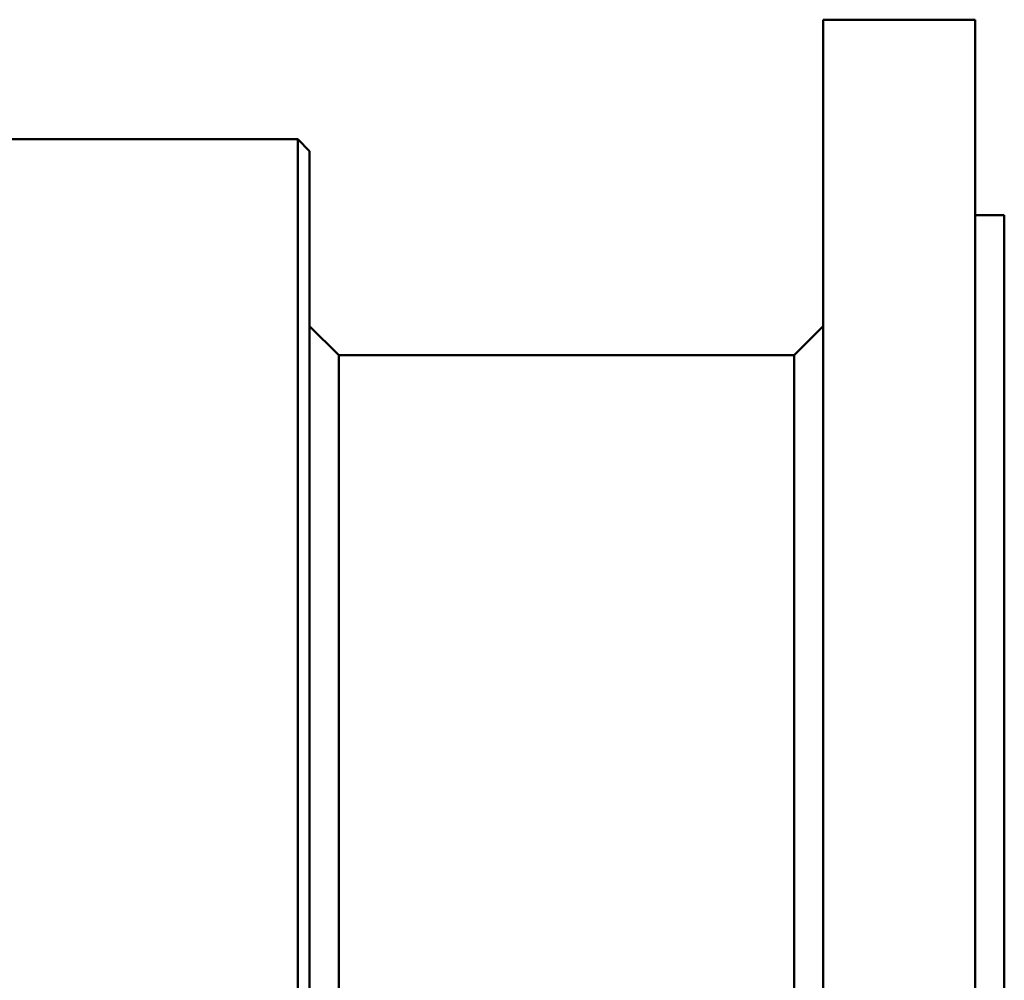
# Model space of a CAD drawing. Header units: millimetres. Extents: x 327 to 827, y 169 to 730.
# Tile 11 of 11: x 658 to 827, y 449 to 614. Entities that reach past the tile are written whole.
import ezdxf

# ---------------------------------------------------------------- set-up
doc = ezdxf.new("R2010")
doc.units = ezdxf.units.MM
doc.layers.add('Visible (ISO)', color=7, linetype='Continuous', lineweight=50)

msp = doc.modelspace()

# ---------------------------------------------------------------- linework, layer by layer
at = {"layer": 'Visible (ISO)'}
for p, q in [((796, 168.77), (796, 613.77)), ((796, 613.77), (806, 613.77)), ((812, 613.77), (822, 613.77)), ((822, 168.77), (822, 613.77)), ((588.65, 593.27), (706, 593.27)), ((706, 189.27), (706, 593.27)), ((708, 591.27), (706, 593.27)), ((708, 191.27), (708, 591.27)), ((822, 580.27), (827, 580.27)), ((827, 202.27), (827, 580.27)), ((713, 556.27), (708, 561.27)), ((791, 556.27), (796, 561.27)), ((713, 226.27), (713, 556.27)), ((713, 556.27), (791, 556.27)), ((791, 226.27), (791, 556.27))]:
    msp.add_line(p, q, dxfattribs=at)
msp.add_open_spline([(812, 613.77), (812, 613.77), (811.92, 613.77), (811.62, 613.76), (811.39, 613.76), (810.85, 613.75), (810.52, 613.75), (809.78, 613.75), (809.38, 613.75), (808.62, 613.75), (808.22, 613.75), (807.48, 613.75), (807.14, 613.75), (806.61, 613.76), (806.38, 613.76), (806.07, 613.77), (806, 613.77), (806, 613.77)], degree=3, knots=[0.4520299, 0.4520299, 0.4520299, 0.4520299, 0.5650374, 0.5650374, 0.6780449, 0.6780449, 0.7910523, 0.7910523, 0.9040598, 0.9040598, 1.0170673, 1.0170673, 1.1300748, 1.1300748, 1.2430823, 1.2430823, 1.3560897, 1.3560897, 1.3560897, 1.3560897], dxfattribs=at)

doc.saveas('drawing.dxf')
